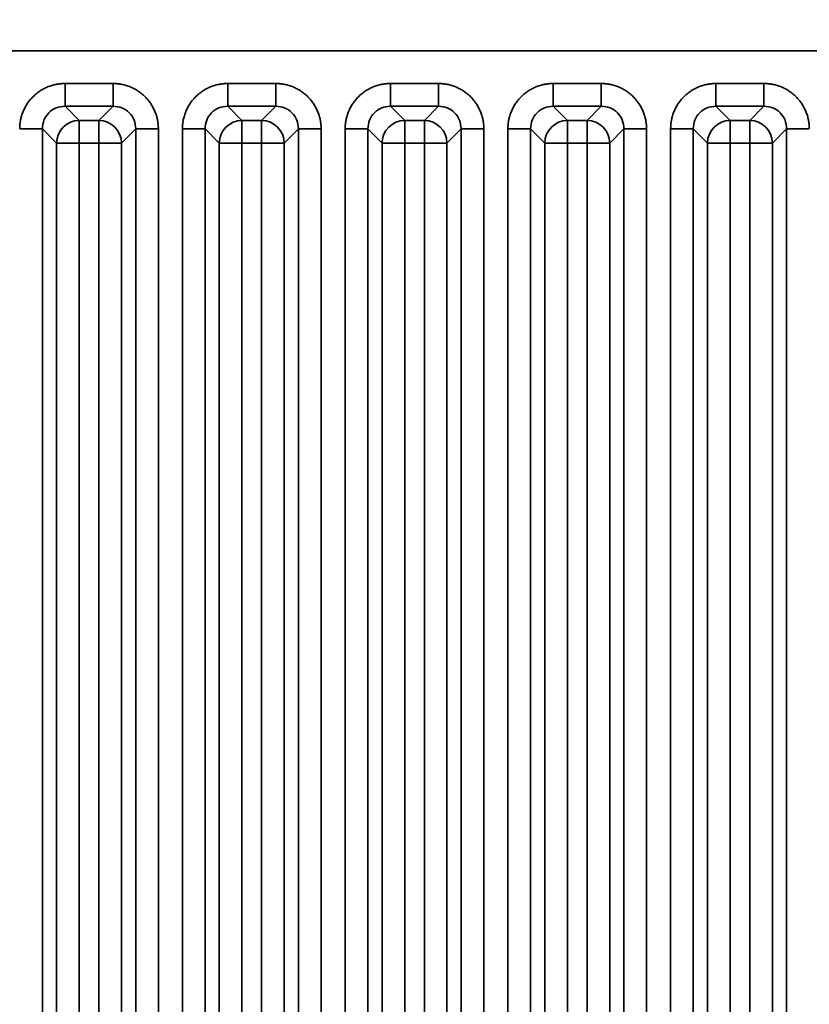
# Model space of a CAD drawing. Header units: millimetres. Extents: x 31 to 1647, y 187 to 975.
# Tile 131 of 151: x 1554 to 1578, y 443 to 473. Entities that reach past the tile are written whole.
import ezdxf

# ---------------------------------------------------------------- set-up
doc = ezdxf.new("R2010")
doc.units = ezdxf.units.MM
doc.layers.add('1', color=7, linetype='Continuous', true_color=0xffffff)
doc.styles.add('kanji2', font='simplex.shx', dxfattribs={"bigfont": 'bigfont.shx'})
doc.dimstyles.get("Standard").update_dxf_attribs({"dimtxt": 0.18, "dimasz": 0.18, "dimexe": 0.18, "dimexo": 0.0625, "dimgap": 0.09, "dimtad": 0, "dimtih": 1, "dimtoh": 1, "dimdec": 4, "dimzin": 0, "dimdsep": 46, "dimtxsty": 'Standard', "dimcen": 0.09, "dimadec": 0, "dimazin": 0, "dimtfac": 1, "dimtdec": 4, "dimtofl": 0, "dimtmove": 0, "dimatfit": 3, "dimfxl": 1, "dimtolj": 1, "dimtzin": 0, "dimarcsym": 0})

# ---------------------------------------------------------------- blocks, each defined once
blk = doc.blocks.new('_U14')
at = {"layer": '1', "color": 146, "lineweight": 13}
for p, q in [((1042.396509, 415.784238), (1042.396509, 818.404317)), ((1619.316509, 415.784238), (1619.316509, 818.404317)), ((1042.396509, 816.404317), (1045.396506, 817.208165)), ((1619.316509, 816.404317), (1616.316506, 817.208165)), ((1042.396509, 816.404317), (1619.316509, 816.404317)), ((1042.396509, 816.404317), (1045.396512, 815.600469)), ((1619.316509, 816.404317), (1616.316512, 815.600469))]:
    blk.add_line(p, q, dxfattribs=at)
at = {"layer": '1', "color": 146, "linetype": 'Continuous', "lineweight": 13, "insert": (1324.478493, 816.170809), "char_height": 3, "attachment_point": 7, "line_spacing_factor": 0.63253, "style": 'kanji2'}
blk.add_mtext('\\W0.9303;576.9', dxfattribs=at)
blk = doc.blocks.new('_Open')
at = {"color": 0, "linetype": 'ByBlock', "lineweight": -2}
for p, q in [((-1, 0.166667), (0, 0)), ((-1, -0.166667), (0, 0)), ((0, 0), (-1, 0))]:
    blk.add_line(p, q, dxfattribs=at)
blk = doc.blocks.new('_U28')
at = {"layer": '1', "color": 146, "lineweight": 13}
for p, q in [((1619.316509, 703.864238), (966.892589, 703.864238)), ((968.892589, 703.864238), (968.088741, 700.864235)), ((968.892589, 703.864238), (968.892589, 415.784238)), ((968.892589, 703.864238), (969.696437, 700.864241)), ((968.892589, 415.784238), (968.088741, 418.784235)), ((968.892589, 415.784238), (969.696437, 418.784241)), ((1619.316509, 415.784238), (966.892589, 415.784238))]:
    blk.add_line(p, q, dxfattribs=at)
at = {"layer": '1', "color": 146, "linetype": 'Continuous', "lineweight": 13, "insert": (969.420097, 553.422222), "char_height": 3, "attachment_point": 7, "rotation": 90, "line_spacing_factor": 0.63253, "style": 'kanji2'}
blk.add_mtext('\\W0.9631;288.1', dxfattribs=at)

msp = doc.modelspace()

# ---------------------------------------------------------------- linework, layer by layer
at = {"layer": '1', "color": 18, "linetype": 'Continuous', "lineweight": 35}
for p, q in [((1494.9263, 471.9851), (1591.7108, 471.9851)), ((1555.1186, 470.9795), (1556.5945, 470.9795)), ((1560.1186, 470.9795), (1561.5945, 470.9795)), ((1565.1186, 470.9795), (1566.5945, 470.9795)), ((1570.1186, 470.9795), (1571.5945, 470.9795)), ((1575.1186, 470.9795), (1576.5945, 470.9795)), ((1555.1186, 470.2834), (1555.5544, 469.8476)), ((1556.5945, 470.2834), (1555.1186, 470.2834)), ((1556.1587, 469.8476), (1556.5945, 470.2834)), ((1560.1186, 470.2834), (1560.5544, 469.8476)), ((1561.5945, 470.2834), (1560.1186, 470.2834)), ((1561.1587, 469.8476), (1561.5945, 470.2834)), ((1565.1186, 470.2834), (1565.5544, 469.8476)), ((1566.5945, 470.2834), (1565.1186, 470.2834)), ((1566.1587, 469.8476), (1566.5945, 470.2834)), ((1570.1186, 470.2834), (1570.5544, 469.8476)), ((1571.5945, 470.2834), (1570.1186, 470.2834)), ((1571.1587, 469.8476), (1571.5945, 470.2834)), ((1575.1186, 470.2834), (1575.5544, 469.8476)), ((1576.5945, 470.2834), (1575.1186, 470.2834)), ((1576.1587, 469.8476), (1576.5945, 470.2834)), ((1555.5544, 469.8476), (1555.5544, 469.1514)), ((1555.5544, 469.8476), (1556.1587, 469.8476)), ((1556.1587, 469.8476), (1556.1587, 469.1514)), ((1560.5544, 469.1514), (1560.5544, 469.8476)), ((1560.5544, 469.8476), (1561.1587, 469.8476)), ((1561.1587, 469.1514), (1561.1587, 469.8476)), ((1565.5544, 469.1514), (1565.5544, 469.8476)), ((1565.5544, 469.8476), (1566.1587, 469.8476)), ((1566.1587, 469.1514), (1566.1587, 469.8476)), ((1570.5544, 469.8476), (1570.5544, 469.1514)), ((1570.5544, 469.8476), (1571.1587, 469.8476)), ((1571.1587, 469.8476), (1571.1587, 469.1514)), ((1575.5544, 469.8476), (1575.5544, 469.1514)), ((1575.5544, 469.8476), (1576.1587, 469.8476)), ((1576.1587, 469.8476), (1576.1587, 469.1514)), ((1554.8582, 469.1514), (1554.4224, 469.5872)), ((1554.4224, 469.5872), (1554.4224, 394.1113)), ((1557.2906, 469.5872), (1556.8548, 469.1514)), ((1557.2906, 394.1113), (1557.2906, 469.5872)), ((1557.9868, 469.5872), (1557.9868, 394.1113)), ((1558.7262, 394.1113), (1558.7262, 469.5872)), ((1559.8582, 469.1514), (1559.4224, 469.5872)), ((1559.4224, 469.5872), (1559.4224, 394.1113)), ((1562.2906, 469.5872), (1561.8548, 469.1514)), ((1562.2906, 394.1113), (1562.2906, 469.5872)), ((1562.9868, 469.5872), (1562.9868, 394.1113)), ((1563.7262, 396.4149), (1563.7262, 469.5872)), ((1564.8582, 469.1514), (1564.4224, 469.5872)), ((1564.4224, 469.5872), (1564.4224, 396.4149)), ((1567.2906, 469.5872), (1566.8548, 469.1514)), ((1567.2906, 398.9065), (1567.2906, 469.5872)), ((1567.9868, 469.5872), (1567.9868, 398.9065)), ((1568.7262, 401.4149), (1568.7262, 469.5872)), ((1569.8582, 469.1514), (1569.4224, 469.5872)), ((1569.4224, 469.5872), (1569.4224, 401.4149)), ((1572.2906, 469.5872), (1571.8548, 469.1514)), ((1572.2906, 403.9065), (1572.2906, 469.5872)), ((1572.9868, 469.5872), (1572.9868, 403.9065)), ((1573.7262, 406.4149), (1573.7262, 469.5872)), ((1574.8582, 469.1514), (1574.4224, 469.5872)), ((1574.4224, 469.5872), (1574.4224, 406.4149)), ((1577.2906, 469.5872), (1576.8548, 469.1514)), ((1577.2906, 408.9065), (1577.2906, 469.5872)), ((1555.5544, 469.1514), (1554.8582, 469.1514)), ((1554.8582, 394.5471), (1554.8582, 469.1514)), ((1555.5544, 469.1514), (1555.5544, 394.5471)), ((1556.1587, 469.1514), (1555.5544, 469.1514)), ((1556.1587, 394.5471), (1556.1587, 469.1514)), ((1556.8548, 469.1514), (1556.1587, 469.1514)), ((1556.8548, 469.1514), (1556.8548, 394.5471)), ((1559.8582, 469.1514), (1560.5544, 469.1514)), ((1559.8582, 394.5471), (1559.8582, 469.1514)), ((1560.5544, 469.1514), (1560.5544, 394.5471)), ((1561.1587, 469.1514), (1560.5544, 469.1514)), ((1561.1587, 394.5471), (1561.1587, 469.1514)), ((1561.1587, 469.1514), (1561.8548, 469.1514)), ((1561.8548, 469.1514), (1561.8548, 394.5471)), ((1564.8582, 469.1514), (1565.5544, 469.1514)), ((1564.8582, 397.467), (1564.8582, 469.1514)), ((1566.1587, 469.1514), (1565.5544, 469.1514)), ((1565.5544, 469.1514), (1565.5544, 397.9472)), ((1566.1587, 469.1514), (1566.8548, 469.1514)), ((1566.1587, 399.087), (1566.1587, 469.1514)), ((1566.8548, 469.1514), (1566.8548, 399.087)), ((1570.5544, 469.1514), (1569.8582, 469.1514)), ((1569.8582, 402.467), (1569.8582, 469.1514)), ((1571.1587, 469.1514), (1570.5544, 469.1514)), ((1570.5544, 469.1514), (1570.5544, 402.9472)), ((1571.8548, 469.1514), (1571.1587, 469.1514)), ((1571.1587, 404.087), (1571.1587, 469.1514)), ((1571.8548, 469.1514), (1571.8548, 404.087)), ((1575.5544, 469.1514), (1574.8582, 469.1514)), ((1574.8582, 407.467), (1574.8582, 469.1514)), ((1576.1587, 469.1514), (1575.5544, 469.1514)), ((1575.5544, 469.1514), (1575.5544, 407.9472)), ((1576.8548, 469.1514), (1576.1587, 469.1514)), ((1576.1587, 409.087), (1576.1587, 469.1514)), ((1576.8548, 469.1514), (1576.8548, 409.087))]:
    msp.add_line(p, q, dxfattribs=at)
for centre, major_axis in [((1555.5544, 469.1514), (0.495, 0.495)), ((1556.1587, 469.1514), (0.495, -0.495)), ((1560.5544, 469.1514), (0.495, 0.495)), ((1561.1587, 469.1514), (0.495, -0.495)), ((1565.5544, 469.1514), (0.495, 0.495)), ((1566.1587, 469.1514), (0.495, -0.495)), ((1570.5544, 469.1514), (0.495, 0.495)), ((1571.1587, 469.1514), (0.495, -0.495)), ((1575.5544, 469.1514), (0.495, 0.495)), ((1576.1587, 469.1514), (0.495, -0.495))]:
    msp.add_ellipse(centre, major_axis=major_axis, ratio=0.989133, start_param=0.7908614, end_param=2.3507313, dxfattribs=at)
for points in [[(1553.7262, 469.5872), (1553.7262, 469.8649), (1553.9373, 470.3766), (1554.3281, 470.7678), (1554.8403, 470.9795), (1555.1186, 470.9795)], [(1556.5945, 470.9795), (1556.8722, 470.9795), (1557.3839, 470.7685), (1557.7751, 470.3776), (1557.9868, 469.8655), (1557.9868, 469.5872)], [(1558.7262, 469.5872), (1558.7262, 469.8649), (1558.9373, 470.3766), (1559.3281, 470.7678), (1559.8403, 470.9795), (1560.1186, 470.9795)], [(1561.5945, 470.9795), (1561.8722, 470.9795), (1562.3839, 470.7685), (1562.7751, 470.3776), (1562.9868, 469.8655), (1562.9868, 469.5872)], [(1563.7262, 469.5872), (1563.7262, 469.8649), (1563.9373, 470.3766), (1564.3281, 470.7678), (1564.8403, 470.9795), (1565.1186, 470.9795)], [(1566.5945, 470.9795), (1566.8722, 470.9795), (1567.3839, 470.7685), (1567.7751, 470.3776), (1567.9868, 469.8655), (1567.9868, 469.5872)], [(1568.7262, 469.5872), (1568.7262, 469.8649), (1568.9373, 470.3766), (1569.3281, 470.7678), (1569.8403, 470.9795), (1570.1186, 470.9795)], [(1571.5945, 470.9795), (1571.8722, 470.9795), (1572.3839, 470.7685), (1572.7751, 470.3776), (1572.9868, 469.8655), (1572.9868, 469.5872)], [(1573.7262, 469.5872), (1573.7262, 469.8649), (1573.9373, 470.3766), (1574.3281, 470.7678), (1574.8403, 470.9795), (1575.1186, 470.9795)], [(1576.5945, 470.9795), (1576.8722, 470.9795), (1577.3839, 470.7685), (1577.7751, 470.3776), (1577.9868, 469.8655), (1577.9868, 469.5872)]]:
    msp.add_open_spline(points, degree=2, dxfattribs=at)
for points, knots in [([(1555.1186, 470.9795), (1555.1186, 470.9368), (1555.1186, 470.894), (1555.1186, 470.8099), (1555.1186, 470.7686), (1555.1186, 470.6887), (1555.1186, 470.6502), (1555.1186, 470.5773), (1555.1186, 470.5429), (1555.1186, 470.4794), (1555.1186, 470.4502), (1555.1186, 470.3981), (1555.1186, 470.3752), (1555.1186, 470.3364), (1555.1186, 470.3205), (1555.1186, 470.2962), (1555.1186, 470.2878), (1555.1186, 470.2834)], [0, 0, 0, 0, 0.125, 0.125, 0.25, 0.25, 0.375, 0.375, 0.5, 0.5, 0.625, 0.625, 0.75, 0.75, 0.875, 0.875, 1, 1, 1, 1]), ([(1556.5945, 470.9795), (1556.5945, 470.9368), (1556.5944, 470.894), (1556.5944, 470.81), (1556.5943, 470.7687), (1556.5942, 470.6888), (1556.5942, 470.6503), (1556.5941, 470.5774), (1556.5941, 470.543), (1556.594, 470.4796), (1556.594, 470.4504), (1556.5939, 470.3985), (1556.5939, 470.3756), (1556.594, 470.337), (1556.594, 470.3212), (1556.5942, 470.2971), (1556.5943, 470.2888), (1556.5945, 470.2845)], [0, 0, 0, 0, 0.125, 0.125, 0.25, 0.25, 0.375, 0.375, 0.5, 0.5, 0.625, 0.625, 0.75, 0.75, 0.875, 0.875, 1, 1, 1, 1]), ([(1560.1185, 470.2845), (1560.1187, 470.2888), (1560.1188, 470.2971), (1560.119, 470.3212), (1560.119, 470.337), (1560.1191, 470.3756), (1560.1191, 470.3985), (1560.1191, 470.4504), (1560.119, 470.4796), (1560.119, 470.543), (1560.1189, 470.5774), (1560.1188, 470.6503), (1560.1188, 470.6888), (1560.1187, 470.7687), (1560.1186, 470.81), (1560.1186, 470.894), (1560.1186, 470.9368), (1560.1186, 470.9795)], [0, 0, 0, 0, 0.125, 0.125, 0.25, 0.25, 0.375, 0.375, 0.5, 0.5, 0.625, 0.625, 0.75, 0.75, 0.875, 0.875, 1, 1, 1, 1]), ([(1561.5945, 470.2834), (1561.5945, 470.2878), (1561.5945, 470.2962), (1561.5945, 470.3205), (1561.5945, 470.3364), (1561.5945, 470.3752), (1561.5945, 470.3981), (1561.5945, 470.4502), (1561.5945, 470.4794), (1561.5945, 470.5429), (1561.5945, 470.5773), (1561.5945, 470.6502), (1561.5945, 470.6887), (1561.5945, 470.7686), (1561.5945, 470.8099), (1561.5945, 470.894), (1561.5945, 470.9368), (1561.5945, 470.9795)], [0, 0, 0, 0, 0.125, 0.125, 0.25, 0.25, 0.375, 0.375, 0.5, 0.5, 0.625, 0.625, 0.75, 0.75, 0.875, 0.875, 1, 1, 1, 1]), ([(1565.1186, 470.9795), (1565.1186, 470.9368), (1565.1186, 470.894), (1565.1186, 470.8099), (1565.1186, 470.7686), (1565.1186, 470.6887), (1565.1186, 470.6502), (1565.1186, 470.5773), (1565.1186, 470.5429), (1565.1186, 470.4794), (1565.1186, 470.4502), (1565.1186, 470.3981), (1565.1186, 470.3752), (1565.1186, 470.3364), (1565.1186, 470.3205), (1565.1186, 470.2962), (1565.1186, 470.2878), (1565.1186, 470.2834)], [0, 0, 0, 0, 0.125, 0.125, 0.25, 0.25, 0.375, 0.375, 0.5, 0.5, 0.625, 0.625, 0.75, 0.75, 0.875, 0.875, 1, 1, 1, 1]), ([(1566.5945, 470.9795), (1566.5945, 470.9368), (1566.5944, 470.894), (1566.5944, 470.81), (1566.5943, 470.7687), (1566.5942, 470.6888), (1566.5942, 470.6503), (1566.5941, 470.5774), (1566.5941, 470.543), (1566.594, 470.4796), (1566.594, 470.4504), (1566.5939, 470.3985), (1566.5939, 470.3756), (1566.594, 470.337), (1566.594, 470.3212), (1566.5942, 470.2971), (1566.5943, 470.2888), (1566.5945, 470.2845)], [0, 0, 0, 0, 0.125, 0.125, 0.25, 0.25, 0.375, 0.375, 0.5, 0.5, 0.625, 0.625, 0.75, 0.75, 0.875, 0.875, 1, 1, 1, 1]), ([(1570.1185, 470.2845), (1570.1187, 470.2888), (1570.1188, 470.2971), (1570.119, 470.3212), (1570.119, 470.337), (1570.1191, 470.3756), (1570.1191, 470.3985), (1570.1191, 470.4504), (1570.119, 470.4796), (1570.119, 470.543), (1570.1189, 470.5774), (1570.1188, 470.6503), (1570.1188, 470.6888), (1570.1187, 470.7687), (1570.1186, 470.81), (1570.1186, 470.894), (1570.1186, 470.9368), (1570.1186, 470.9795)], [0, 0, 0, 0, 0.125, 0.125, 0.25, 0.25, 0.375, 0.375, 0.5, 0.5, 0.625, 0.625, 0.75, 0.75, 0.875, 0.875, 1, 1, 1, 1]), ([(1571.5945, 470.2834), (1571.5945, 470.2878), (1571.5945, 470.2962), (1571.5945, 470.3205), (1571.5945, 470.3364), (1571.5945, 470.3752), (1571.5945, 470.3981), (1571.5945, 470.4502), (1571.5945, 470.4794), (1571.5945, 470.5429), (1571.5945, 470.5773), (1571.5945, 470.6502), (1571.5945, 470.6887), (1571.5945, 470.7686), (1571.5945, 470.8099), (1571.5945, 470.894), (1571.5945, 470.9368), (1571.5945, 470.9795)], [0, 0, 0, 0, 0.125, 0.125, 0.25, 0.25, 0.375, 0.375, 0.5, 0.5, 0.625, 0.625, 0.75, 0.75, 0.875, 0.875, 1, 1, 1, 1]), ([(1575.1186, 470.9795), (1575.1186, 470.9368), (1575.1186, 470.894), (1575.1186, 470.8099), (1575.1186, 470.7686), (1575.1186, 470.6887), (1575.1186, 470.6502), (1575.1186, 470.5773), (1575.1186, 470.5429), (1575.1186, 470.4794), (1575.1186, 470.4502), (1575.1186, 470.3981), (1575.1186, 470.3752), (1575.1186, 470.3364), (1575.1186, 470.3205), (1575.1186, 470.2962), (1575.1186, 470.2878), (1575.1186, 470.2834)], [0, 0, 0, 0, 0.125, 0.125, 0.25, 0.25, 0.375, 0.375, 0.5, 0.5, 0.625, 0.625, 0.75, 0.75, 0.875, 0.875, 1, 1, 1, 1]), ([(1576.5945, 470.9795), (1576.5945, 470.9368), (1576.5944, 470.894), (1576.5944, 470.81), (1576.5943, 470.7687), (1576.5942, 470.6888), (1576.5942, 470.6503), (1576.5941, 470.5774), (1576.5941, 470.543), (1576.594, 470.4796), (1576.594, 470.4504), (1576.5939, 470.3985), (1576.5939, 470.3756), (1576.594, 470.337), (1576.594, 470.3212), (1576.5942, 470.2971), (1576.5943, 470.2888), (1576.5945, 470.2845)], [0, 0, 0, 0, 0.125, 0.125, 0.25, 0.25, 0.375, 0.375, 0.5, 0.5, 0.625, 0.625, 0.75, 0.75, 0.875, 0.875, 1, 1, 1, 1]), ([(1555.1186, 470.2834), (1555.0265, 470.2739), (1554.8434, 470.2551), (1554.6111, 470.0946), (1554.4507, 469.8624), (1554.4319, 469.6793), (1554.4224, 469.5872)], [0, 0, 0, 0, 0.2513614, 0.5, 0.7486386, 1, 1, 1, 1]), ([(1557.2906, 469.5872), (1557.2812, 469.6793), (1557.2623, 469.8624), (1557.1019, 470.0946), (1556.8697, 470.2551), (1556.6865, 470.2739), (1556.5945, 470.2834)], [0, 0, 0, 0, 0.2513614, 0.5, 0.7486386, 1, 1, 1, 1]), ([(1560.1186, 470.2834), (1560.0265, 470.2739), (1559.8434, 470.2551), (1559.6111, 470.0946), (1559.4507, 469.8624), (1559.4319, 469.6793), (1559.4224, 469.5872)], [0, 0, 0, 0, 0.2513614, 0.5, 0.7486386, 1, 1, 1, 1]), ([(1562.2906, 469.5872), (1562.2812, 469.6793), (1562.2623, 469.8624), (1562.1019, 470.0946), (1561.8697, 470.2551), (1561.6865, 470.2739), (1561.5945, 470.2834)], [0, 0, 0, 0, 0.2513614, 0.5, 0.7486386, 1, 1, 1, 1]), ([(1565.1186, 470.2834), (1565.0265, 470.2739), (1564.8434, 470.2551), (1564.6111, 470.0946), (1564.4507, 469.8624), (1564.4319, 469.6793), (1564.4224, 469.5872)], [0, 0, 0, 0, 0.2513614, 0.5, 0.7486386, 1, 1, 1, 1]), ([(1567.2906, 469.5872), (1567.2812, 469.6793), (1567.2623, 469.8624), (1567.1019, 470.0946), (1566.8697, 470.2551), (1566.6865, 470.2739), (1566.5945, 470.2834)], [0, 0, 0, 0, 0.2513614, 0.5, 0.7486386, 1, 1, 1, 1]), ([(1570.1186, 470.2834), (1570.0265, 470.2739), (1569.8434, 470.2551), (1569.6111, 470.0946), (1569.4507, 469.8624), (1569.4319, 469.6793), (1569.4224, 469.5872)], [0, 0, 0, 0, 0.2513614, 0.5, 0.7486386, 1, 1, 1, 1]), ([(1572.2906, 469.5872), (1572.2812, 469.6793), (1572.2623, 469.8624), (1572.1019, 470.0946), (1571.8697, 470.2551), (1571.6865, 470.2739), (1571.5945, 470.2834)], [0, 0, 0, 0, 0.2513614, 0.5, 0.7486386, 1, 1, 1, 1]), ([(1575.1186, 470.2834), (1575.0265, 470.2739), (1574.8434, 470.2551), (1574.6111, 470.0946), (1574.4507, 469.8624), (1574.4319, 469.6793), (1574.4224, 469.5872)], [0, 0, 0, 0, 0.2513614, 0.5, 0.7486386, 1, 1, 1, 1]), ([(1577.2906, 469.5872), (1577.2812, 469.6793), (1577.2623, 469.8624), (1577.1019, 470.0946), (1576.8697, 470.2551), (1576.6865, 470.2739), (1576.5945, 470.2834)], [0, 0, 0, 0, 0.2513614, 0.5, 0.7486386, 1, 1, 1, 1]), ([(1553.7262, 469.5872), (1553.769, 469.5872), (1553.8117, 469.5872), (1553.8958, 469.5871), (1553.9371, 469.5871), (1554.0169, 469.587), (1554.0554, 469.5869), (1554.1283, 469.5868), (1554.1627, 469.5868), (1554.2262, 469.5867), (1554.2553, 469.5867), (1554.3073, 469.5867), (1554.3301, 469.5867), (1554.3688, 469.5867), (1554.3846, 469.5868), (1554.4087, 469.5869), (1554.4169, 469.5871), (1554.4212, 469.5872)], [0, 0, 0, 0, 0.125, 0.125, 0.25, 0.25, 0.375, 0.375, 0.5, 0.5, 0.625, 0.625, 0.75, 0.75, 0.875, 0.875, 1, 1, 1, 1]), ([(1557.2918, 469.5872), (1557.2961, 469.5871), (1557.3044, 469.5869), (1557.3284, 469.5868), (1557.3442, 469.5867), (1557.3829, 469.5867), (1557.4058, 469.5867), (1557.4577, 469.5867), (1557.4868, 469.5867), (1557.5503, 469.5868), (1557.5847, 469.5868), (1557.6576, 469.5869), (1557.6961, 469.587), (1557.7759, 469.5871), (1557.8172, 469.5871), (1557.9013, 469.5872), (1557.9441, 469.5872), (1557.9868, 469.5872)], [0, 0, 0, 0, 0.125, 0.125, 0.25, 0.25, 0.375, 0.375, 0.5, 0.5, 0.625, 0.625, 0.75, 0.75, 0.875, 0.875, 1, 1, 1, 1]), ([(1559.4224, 469.5872), (1559.4179, 469.5872), (1559.4095, 469.5872), (1559.3853, 469.5872), (1559.3693, 469.5872), (1559.3305, 469.5872), (1559.3076, 469.5872), (1559.2555, 469.5872), (1559.2264, 469.5872), (1559.1628, 469.5872), (1559.1284, 469.5872), (1559.0555, 469.5872), (1559.017, 469.5872), (1558.9372, 469.5872), (1558.8958, 469.5872), (1558.8117, 469.5872), (1558.769, 469.5872), (1558.7262, 469.5872)], [0, 0, 0, 0, 0.125, 0.125, 0.25, 0.25, 0.375, 0.375, 0.5, 0.5, 0.625, 0.625, 0.75, 0.75, 0.875, 0.875, 1, 1, 1, 1]), ([(1562.9868, 469.5872), (1562.944, 469.5872), (1562.9013, 469.5872), (1562.8172, 469.5872), (1562.7759, 469.5872), (1562.696, 469.5872), (1562.6575, 469.5872), (1562.5846, 469.5872), (1562.5502, 469.5872), (1562.4866, 469.5872), (1562.4575, 469.5872), (1562.4054, 469.5872), (1562.3825, 469.5872), (1562.3437, 469.5872), (1562.3278, 469.5872), (1562.3035, 469.5872), (1562.2951, 469.5872), (1562.2906, 469.5872)], [0, 0, 0, 0, 0.125, 0.125, 0.25, 0.25, 0.375, 0.375, 0.5, 0.5, 0.625, 0.625, 0.75, 0.75, 0.875, 0.875, 1, 1, 1, 1]), ([(1563.7262, 469.5872), (1563.769, 469.5872), (1563.8117, 469.5872), (1563.8958, 469.5871), (1563.9371, 469.5871), (1564.0169, 469.587), (1564.0554, 469.5869), (1564.1283, 469.5868), (1564.1627, 469.5868), (1564.2262, 469.5867), (1564.2553, 469.5867), (1564.3073, 469.5867), (1564.3301, 469.5867), (1564.3688, 469.5867), (1564.3846, 469.5868), (1564.4087, 469.5869), (1564.4169, 469.5871), (1564.4212, 469.5872)], [0, 0, 0, 0, 0.125, 0.125, 0.25, 0.25, 0.375, 0.375, 0.5, 0.5, 0.625, 0.625, 0.75, 0.75, 0.875, 0.875, 1, 1, 1, 1]), ([(1567.2918, 469.5872), (1567.2961, 469.5871), (1567.3044, 469.5869), (1567.3284, 469.5868), (1567.3442, 469.5867), (1567.3829, 469.5867), (1567.4058, 469.5867), (1567.4577, 469.5867), (1567.4868, 469.5867), (1567.5503, 469.5868), (1567.5847, 469.5868), (1567.6576, 469.5869), (1567.6961, 469.587), (1567.7759, 469.5871), (1567.8172, 469.5871), (1567.9013, 469.5872), (1567.9441, 469.5872), (1567.9868, 469.5872)], [0, 0, 0, 0, 0.125, 0.125, 0.25, 0.25, 0.375, 0.375, 0.5, 0.5, 0.625, 0.625, 0.75, 0.75, 0.875, 0.875, 1, 1, 1, 1]), ([(1569.4224, 469.5872), (1569.4179, 469.5872), (1569.4095, 469.5872), (1569.3853, 469.5872), (1569.3693, 469.5872), (1569.3305, 469.5872), (1569.3076, 469.5872), (1569.2555, 469.5872), (1569.2264, 469.5872), (1569.1628, 469.5872), (1569.1284, 469.5872), (1569.0555, 469.5872), (1569.017, 469.5872), (1568.9372, 469.5872), (1568.8958, 469.5872), (1568.8117, 469.5872), (1568.769, 469.5872), (1568.7262, 469.5872)], [0, 0, 0, 0, 0.125, 0.125, 0.25, 0.25, 0.375, 0.375, 0.5, 0.5, 0.625, 0.625, 0.75, 0.75, 0.875, 0.875, 1, 1, 1, 1]), ([(1572.9868, 469.5872), (1572.944, 469.5872), (1572.9013, 469.5872), (1572.8172, 469.5872), (1572.7759, 469.5872), (1572.696, 469.5872), (1572.6575, 469.5872), (1572.5846, 469.5872), (1572.5502, 469.5872), (1572.4866, 469.5872), (1572.4575, 469.5872), (1572.4054, 469.5872), (1572.3825, 469.5872), (1572.3437, 469.5872), (1572.3278, 469.5872), (1572.3035, 469.5872), (1572.2951, 469.5872), (1572.2906, 469.5872)], [0, 0, 0, 0, 0.125, 0.125, 0.25, 0.25, 0.375, 0.375, 0.5, 0.5, 0.625, 0.625, 0.75, 0.75, 0.875, 0.875, 1, 1, 1, 1]), ([(1573.7262, 469.5872), (1573.769, 469.5872), (1573.8117, 469.5872), (1573.8958, 469.5871), (1573.9371, 469.5871), (1574.0169, 469.587), (1574.0554, 469.5869), (1574.1283, 469.5868), (1574.1627, 469.5868), (1574.2262, 469.5867), (1574.2553, 469.5867), (1574.3073, 469.5867), (1574.3301, 469.5867), (1574.3688, 469.5867), (1574.3846, 469.5868), (1574.4087, 469.5869), (1574.4169, 469.5871), (1574.4212, 469.5872)], [0, 0, 0, 0, 0.125, 0.125, 0.25, 0.25, 0.375, 0.375, 0.5, 0.5, 0.625, 0.625, 0.75, 0.75, 0.875, 0.875, 1, 1, 1, 1]), ([(1577.2918, 469.5872), (1577.2961, 469.5871), (1577.3044, 469.5869), (1577.3284, 469.5868), (1577.3442, 469.5867), (1577.3829, 469.5867), (1577.4058, 469.5867), (1577.4577, 469.5867), (1577.4868, 469.5867), (1577.5503, 469.5868), (1577.5847, 469.5868), (1577.6576, 469.5869), (1577.6961, 469.587), (1577.7759, 469.5871), (1577.8172, 469.5871), (1577.9013, 469.5872), (1577.9441, 469.5872), (1577.9868, 469.5872)], [0, 0, 0, 0, 0.125, 0.125, 0.25, 0.25, 0.375, 0.375, 0.5, 0.5, 0.625, 0.625, 0.75, 0.75, 0.875, 0.875, 1, 1, 1, 1])]:
    msp.add_open_spline(points, degree=3, knots=knots, dxfattribs=at)

# ---------------------------------------------------------------- dimensions: what is measured, and where the dimension line sits
at = {"layer": '1', "color": 146, "linetype": 'Continuous', "lineweight": 13}
dim = msp.add_linear_dim(base=(1619.3165, 816.4043), p1=(1042.3965, 415.7842), p2=(1619.3165, 415.7842), dimstyle='Standard', override={"dimtxt": 3, "dimasz": 3, "dimexe": 2, "dimexo": 0, "dimgap": 0.6, "dimtad": 1, "dimtih": 1, "dimtoh": 0, "dimdec": 1, "dimlfac": 1, "dimzin": 8, "dimdsep": 46, "dimlunit": 2, "dimtxsty": 'kanji2', "dimblk1": 'Open', "dimblk2": 'Open', "dimsah": 1, "dimse1": 0, "dimse2": 0, "dimsd1": 0, "dimsd2": 0, "dimclrd": 146, "dimclre": 146, "dimclrt": 146, "dimtol": 0, "dimtm": -0.1, "dimtfac": 0.833333, "dimtdec": 2, "dimtofl": 1, "dimtmove": 0, "dimtzin": 8, "dimlwd": 13, "dimlwe": 13}, dxfattribs=at)
dim.commit()
dim.dimension.update_dxf_attribs({"geometry": '_U14', "text_midpoint": (1330.8565, 816.4043), "dimtype": 160})
dim = msp.add_linear_dim(base=(968.8926, 415.7842), p1=(1619.3165, 703.8642), p2=(1619.3165, 415.7842), angle=90, dimstyle='Standard', override={"dimtxt": 3, "dimasz": 3, "dimexe": 2, "dimexo": 0, "dimgap": 0.6, "dimtad": 1, "dimtih": 0, "dimtoh": 0, "dimdec": 1, "dimlfac": 1, "dimzin": 8, "dimdsep": 46, "dimlunit": 2, "dimtxsty": 'kanji2', "dimblk1": 'Open', "dimblk2": 'Open', "dimsah": 1, "dimse1": 0, "dimse2": 0, "dimsd1": 0, "dimsd2": 0, "dimclrd": 146, "dimclre": 146, "dimclrt": 146, "dimtol": 0, "dimtm": -0.1, "dimtfac": 0.833333, "dimtdec": 2, "dimtofl": 1, "dimtmove": 0, "dimtzin": 8, "dimlwd": 13, "dimlwe": 13}, dxfattribs=at)
dim.commit()
dim.dimension.update_dxf_attribs({"geometry": '_U28', "text_midpoint": (968.8926, 559.8242), "dimtype": 160})

doc.saveas('drawing.dxf')
